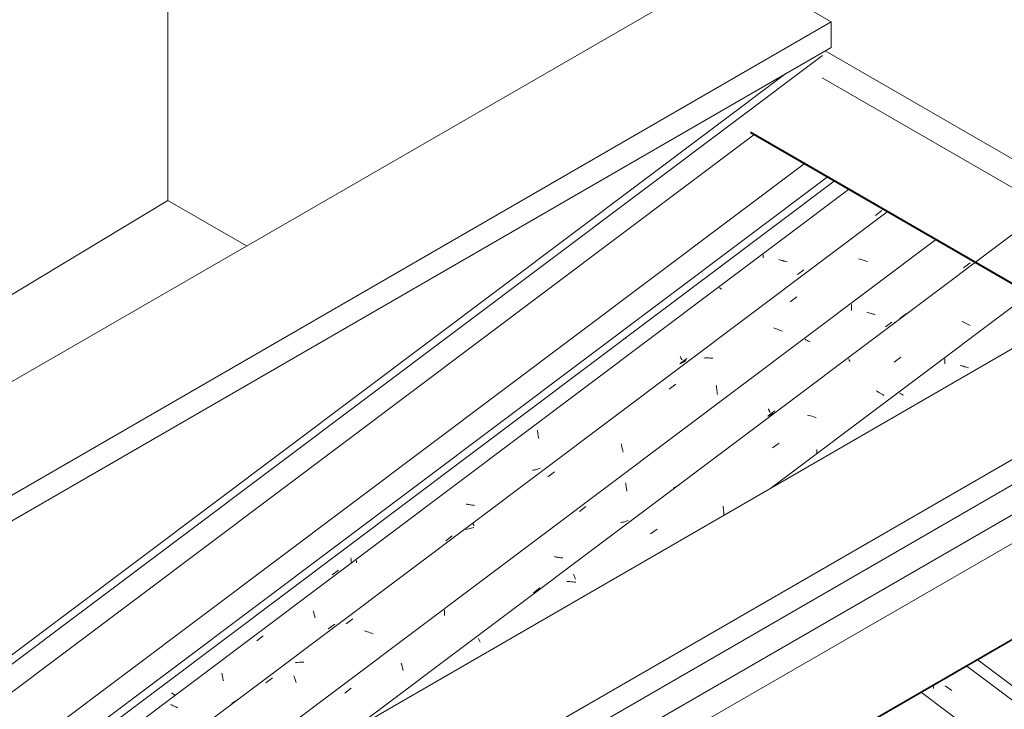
# Model space of a CAD drawing. Header units: metres. Extents: x 6.5 to 21.8, y 0.6 to 11.2.
# Tile 22 of 113: x 10.3 to 11.7, y 7.9 to 8.9. Entities that reach past the tile are written whole.
import ezdxf

# ---------------------------------------------------------------- set-up
doc = ezdxf.new("R2010")
doc.units = ezdxf.units.M
for name, color, linetype, lineweight in [('A-GLAZ-CWMG', 7, 'Continuous', 5), ('A-ROOF', 7, 'Continuous', 5), ('A-ROOF-OTLN', 7, 'Continuous', 5), ('I-WALL', 7, 'Continuous', 5)]:
    doc.layers.add(name, color=color, linetype=linetype, lineweight=lineweight)

# ---------------------------------------------------------------- blocks, each defined once
blk = doc.blocks.new('FP_7-ISO_02')
at = {"layer": 'A-GLAZ-CWMG'}
blk.add_line((11.3869, 8.7001), (8.3354, 6.4097), dxfattribs=at)
at = {"layer": 'A-GLAZ-CWMG', "color": 9, "true_color": 0xc0c0c0}
for p, q in [((11.1303, 8.4501), (11.1305, 8.4489)), ((10.7345, 8.1334), (10.7347, 8.1315)), ((10.7347, 8.1315), (10.7348, 8.1296)), ((10.7348, 8.1296), (10.7349, 8.1277)), ((10.7349, 8.1277), (10.735, 8.1257)), ((10.7074, 8.1088), (10.7169, 8.1156)), ((10.4776, 7.9382), (10.4762, 7.9391)), ((10.479, 7.9374), (10.4776, 7.9382)), ((10.4804, 7.9365), (10.479, 7.9374)), ((10.4817, 7.9356), (10.4804, 7.9365))]:
    blk.add_line(p, q, dxfattribs=at)
blk = doc.blocks.new('FP_8-ISO_02')
at = {"layer": 'A-GLAZ-CWMG', "color": 9, "true_color": 0xc0c0c0}
for p, q in [((11.4895, 8.6261), (11.4987, 8.6332)), ((11.3278, 8.5692), (11.3278, 8.5678)), ((11.3278, 8.5678), (11.3279, 8.5664)), ((11.3279, 8.5664), (11.328, 8.565)), ((11.3517, 8.5623), (11.3503, 8.5628)), ((11.3532, 8.5618), (11.3517, 8.5623)), ((11.3547, 8.5613), (11.3532, 8.5618)), ((11.3562, 8.5609), (11.3547, 8.5613)), ((11.3577, 8.5604), (11.3562, 8.5609)), ((11.3592, 8.56), (11.3577, 8.5604)), ((11.3607, 8.5596), (11.3592, 8.56)), ((11.3622, 8.5592), (11.3607, 8.5596)), ((11.3771, 8.5408), (11.3864, 8.5478)), ((11.2659, 8.5211), (11.2646, 8.5218)), ((11.2671, 8.5205), (11.2659, 8.5211)), ((11.2684, 8.5198), (11.2671, 8.5205)), ((11.2085, 8.4234), (11.2089, 8.4225)), ((11.2086, 8.413), (11.2178, 8.42)), ((11.2089, 8.4225), (11.2093, 8.4216)), ((11.2093, 8.4216), (11.2096, 8.4208)), ((11.2096, 8.4208), (11.21, 8.4201)), ((11.21, 8.4201), (11.2103, 8.4194)), ((11.2103, 8.4194), (11.2106, 8.4187)), ((11.2106, 8.4187), (11.2108, 8.4181)), ((11.2094, 8.4131), (11.2081, 8.4125)), ((11.2106, 8.4137), (11.2094, 8.4131)), ((11.2119, 8.4144), (11.2106, 8.4137)), ((11.2131, 8.415), (11.2119, 8.4144)), ((11.2142, 8.4158), (11.2131, 8.415)), ((11.2154, 8.4165), (11.2142, 8.4158)), ((11.2165, 8.4173), (11.2154, 8.4165)), ((11.0031, 8.3169), (11.0033, 8.3152)), ((11.0033, 8.3152), (11.0035, 8.3135)), ((11.0035, 8.3135), (11.0037, 8.3118)), ((11.0037, 8.3118), (11.004, 8.3101)), ((11.004, 8.3101), (11.0043, 8.3084)), ((11.0043, 8.3084), (11.0045, 8.3067)), ((11.0045, 8.3067), (11.0049, 8.3051)), ((11.0056, 8.2618), (11.0043, 8.2614)), ((11.0069, 8.2623), (11.0056, 8.2618)), ((10.9974, 8.2596), (10.9959, 8.2593)), ((10.9988, 8.2599), (10.9974, 8.2596)), ((11.0002, 8.2602), (10.9988, 8.2599)), ((11.0016, 8.2605), (11.0002, 8.2602)), ((11.0029, 8.2609), (11.0016, 8.2605)), ((11.0043, 8.2614), (11.0029, 8.2609)), ((10.9019, 8.2104), (10.9004, 8.2107)), ((10.9034, 8.2101), (10.9019, 8.2104)), ((10.905, 8.2099), (10.9034, 8.2101)), ((10.9065, 8.2096), (10.905, 8.2099)), ((10.908, 8.2094), (10.9065, 8.2096)), ((10.9096, 8.2092), (10.908, 8.2094)), ((10.9111, 8.2091), (10.9096, 8.2092)), ((10.9126, 8.2089), (10.9111, 8.2091)), ((10.871, 8.1581), (10.8803, 8.1651)), ((10.7424, 8.1298), (10.7424, 8.1286)), ((10.7424, 8.1286), (10.7425, 8.1274)), ((10.7425, 8.1274), (10.7426, 8.1262)), ((10.6804, 8.0573), (10.6808, 8.0558)), ((10.6808, 8.0558), (10.6812, 8.0542)), ((10.6812, 8.0542), (10.6815, 8.0527)), ((10.6815, 8.0527), (10.6819, 8.0512)), ((10.6819, 8.0512), (10.6823, 8.0498)), ((10.6823, 8.0498), (10.6828, 8.0483)), ((10.6828, 8.0483), (10.6832, 8.0469)), ((10.7019, 8.0311), (10.7112, 8.038)), ((10.599, 8.0141), (10.6083, 8.0213)), ((10.5488, 7.9675), (10.5491, 7.9659)), ((10.5491, 7.9659), (10.5494, 7.9642)), ((10.5494, 7.9642), (10.5497, 7.9626)), ((10.5497, 7.9626), (10.5501, 7.961)), ((10.5501, 7.961), (10.5504, 7.9594)), ((10.5504, 7.9594), (10.5508, 7.9578)), ((10.5508, 7.9578), (10.5512, 7.9563)), ((10.476, 7.9219), (10.4747, 7.9225)), ((10.4773, 7.9213), (10.476, 7.9219)), ((10.4786, 7.9207), (10.4773, 7.9213)), ((10.48, 7.92), (10.4786, 7.9207)), ((10.4813, 7.9194), (10.48, 7.92)), ((10.4827, 7.9189), (10.4813, 7.9194)), ((10.4841, 7.9183), (10.4827, 7.9189)), ((10.4855, 7.9177), (10.4841, 7.9183))]:
    blk.add_line(p, q, dxfattribs=at)
blk = doc.blocks.new('FP_9-ISO_02')
at = {"layer": 'A-GLAZ-CWMG'}
blk.add_line((11.5063, 8.6311), (8.4558, 6.3416), dxfattribs=at)
at = {"layer": 'A-GLAZ-CWMG', "color": 9, "true_color": 0xc0c0c0}
for p, q in [((11.5743, 8.5917), (11.5726, 8.5928)), ((11.4673, 8.563), (11.4651, 8.5636)), ((11.4694, 8.5624), (11.4673, 8.563)), ((11.4716, 8.5617), (11.4694, 8.5624)), ((11.4737, 8.561), (11.4716, 8.5617)), ((11.4758, 8.5603), (11.4737, 8.561)), ((11.4779, 8.5595), (11.4758, 8.5603)), ((11.3669, 8.5019), (11.3765, 8.5088)), ((11.3451, 8.4634), (11.3429, 8.4642)), ((11.3472, 8.4627), (11.3451, 8.4634)), ((11.3493, 8.4619), (11.3472, 8.4627)), ((11.3514, 8.4611), (11.3493, 8.4619)), ((11.3534, 8.4602), (11.3514, 8.4611)), ((11.3555, 8.4593), (11.3534, 8.4602)), ((11.245, 8.4209), (11.2429, 8.4208)), ((11.2471, 8.4209), (11.245, 8.4209)), ((11.2492, 8.4209), (11.2471, 8.4209)), ((11.2513, 8.4208), (11.2492, 8.4209)), ((11.2534, 8.4206), (11.2513, 8.4208)), ((11.2556, 8.4205), (11.2534, 8.4206)), ((11.1925, 8.3761), (11.2021, 8.3831)), ((11.2602, 8.3816), (11.2605, 8.3798)), ((11.2605, 8.3798), (11.2608, 8.3779)), ((11.2608, 8.3779), (11.2611, 8.3761)), ((11.2611, 8.3761), (11.2614, 8.3742)), ((11.2614, 8.3742), (11.2616, 8.3724)), ((11.2616, 8.3724), (11.2619, 8.3705)), ((11.2619, 8.3705), (11.2621, 8.3686)), ((11.1234, 8.2974), (11.1239, 8.2958)), ((11.1239, 8.2958), (11.1243, 8.2942)), ((11.1243, 8.2942), (11.1247, 8.2925)), ((11.1247, 8.2925), (11.1251, 8.2908)), ((11.1251, 8.2908), (11.1255, 8.2891)), ((11.1255, 8.2891), (11.1259, 8.2874)), ((11.1259, 8.2874), (11.1263, 8.2856)), ((11.0181, 8.2499), (11.0277, 8.2569)), ((10.9117, 8.1769), (10.9097, 8.1765)), ((10.9102, 8.1828), (10.9103, 8.1825)), ((10.9103, 8.1825), (10.9105, 8.1821)), ((10.9105, 8.1821), (10.9107, 8.1817)), ((10.9107, 8.1817), (10.9109, 8.1812)), ((10.9109, 8.1812), (10.9112, 8.1807)), ((10.9112, 8.1807), (10.9114, 8.1802)), ((10.9114, 8.1802), (10.9117, 8.1796)), ((10.902, 8.1746), (10.9002, 8.1739)), ((10.9039, 8.1752), (10.902, 8.1746)), ((10.9058, 8.1757), (10.9039, 8.1752)), ((10.9077, 8.1761), (10.9058, 8.1757)), ((10.9097, 8.1765), (10.9077, 8.1761)), ((10.7768, 8.0842), (10.7768, 8.0841)), ((10.7768, 8.0841), (10.7768, 8.084)), ((10.7768, 8.084), (10.7768, 8.0838)), ((10.7768, 8.0838), (10.7769, 8.0836)), ((10.7279, 8.0386), (10.7374, 8.0456)), ((10.7561, 8.0276), (10.754, 8.0282)), ((10.7583, 8.027), (10.7561, 8.0276)), ((10.7604, 8.0263), (10.7583, 8.027)), ((10.7625, 8.0256), (10.7604, 8.0263)), ((10.7646, 8.0248), (10.7625, 8.0256)), ((10.7667, 8.024), (10.7646, 8.0248)), ((10.6563, 7.9829), (10.6542, 7.9826)), ((10.6583, 7.983), (10.6563, 7.9829)), ((10.6604, 7.9832), (10.6583, 7.983)), ((10.6624, 7.9832), (10.6604, 7.9832)), ((10.6645, 7.9832), (10.6624, 7.9832)), ((10.6666, 7.9832), (10.6645, 7.9832)), ((10.6119, 7.9537), (10.6215, 7.9607)), ((10.6525, 7.9637), (10.653, 7.9624)), ((10.653, 7.9624), (10.6535, 7.9611)), ((10.6535, 7.9611), (10.654, 7.9597)), ((10.654, 7.9597), (10.6544, 7.9583)), ((10.6544, 7.9583), (10.6549, 7.9569)), ((10.6549, 7.9569), (10.6554, 7.9555)), ((10.6554, 7.9555), (10.6559, 7.954)), ((10.565, 7.9251), (10.5634, 7.924)), ((10.5666, 7.9261), (10.565, 7.9251)), ((10.5682, 7.9271), (10.5666, 7.9261)), ((10.5699, 7.928), (10.5682, 7.9271))]:
    blk.add_line(p, q, dxfattribs=at)
blk = doc.blocks.new('FP_10-ISO_02')
at = {"layer": 'A-GLAZ-CWMG', "color": 9, "true_color": 0xc0c0c0}
for p, q in [((11.6163, 8.5508), (11.6256, 8.5578)), ((11.4549, 8.4979), (11.4548, 8.4964)), ((11.4548, 8.4964), (11.4548, 8.4949)), ((11.4548, 8.4949), (11.4549, 8.4934)), ((11.4549, 8.4934), (11.4549, 8.492)), ((11.4549, 8.492), (11.455, 8.4905)), ((11.455, 8.4905), (11.455, 8.4891)), ((11.4788, 8.4864), (11.4773, 8.4869)), ((11.4802, 8.4859), (11.4788, 8.4864)), ((11.4817, 8.4854), (11.4802, 8.4859)), ((11.4832, 8.485), (11.4817, 8.4854)), ((11.4847, 8.4845), (11.4832, 8.485)), ((11.4862, 8.4841), (11.4847, 8.4845)), ((11.4877, 8.4837), (11.4862, 8.4841)), ((11.4892, 8.4834), (11.4877, 8.4837)), ((11.5039, 8.4655), (11.5132, 8.4726)), ((11.3894, 8.4472), (11.3882, 8.4478)), ((11.3905, 8.4465), (11.3894, 8.4472)), ((11.3917, 8.4459), (11.3905, 8.4465)), ((11.3929, 8.4452), (11.3917, 8.4459)), ((11.3942, 8.4446), (11.3929, 8.4452)), ((11.3954, 8.4439), (11.3942, 8.4446)), ((11.3354, 8.3478), (11.3357, 8.347)), ((11.3357, 8.347), (11.336, 8.3463)), ((11.336, 8.3379), (11.3348, 8.3373)), ((11.3352, 8.3378), (11.3445, 8.3448)), ((11.336, 8.3463), (11.3363, 8.3456)), ((11.3372, 8.3386), (11.336, 8.3379)), ((11.3363, 8.3456), (11.3366, 8.345)), ((11.3366, 8.345), (11.3369, 8.3443)), ((11.3369, 8.3443), (11.3371, 8.3438)), ((11.3371, 8.3438), (11.3374, 8.3432)), ((11.3384, 8.3393), (11.3372, 8.3386)), ((11.3374, 8.3432), (11.3376, 8.3427)), ((11.3396, 8.34), (11.3384, 8.3393)), ((11.3408, 8.3408), (11.3396, 8.34)), ((11.3419, 8.3416), (11.3408, 8.3408)), ((11.13, 8.2412), (11.1302, 8.2397)), ((11.1302, 8.2397), (11.1303, 8.2382)), ((11.1303, 8.2382), (11.1305, 8.2367)), ((11.1305, 8.2367), (11.1307, 8.2352)), ((11.1307, 8.2352), (11.131, 8.2337)), ((11.131, 8.2337), (11.1312, 8.2322)), ((11.1312, 8.2322), (11.1315, 8.2308)), ((11.1315, 8.2308), (11.1317, 8.2293)), ((11.0634, 8.2002), (11.0727, 8.2074)), ((11.124, 8.1841), (11.1226, 8.1839)), ((11.1255, 8.1845), (11.124, 8.1841)), ((11.1268, 8.1848), (11.1255, 8.1845)), ((11.1282, 8.1852), (11.1268, 8.1848)), ((11.1296, 8.1856), (11.1282, 8.1852)), ((11.1309, 8.1861), (11.1296, 8.1856)), ((11.1322, 8.1865), (11.1309, 8.1861)), ((11.1335, 8.1871), (11.1322, 8.1865)), ((11.0287, 8.1348), (11.0272, 8.1351)), ((11.0302, 8.1345), (11.0287, 8.1348)), ((11.0317, 8.1342), (11.0302, 8.1345)), ((11.0333, 8.134), (11.0317, 8.1342)), ((11.0348, 8.1338), (11.0333, 8.134)), ((11.0363, 8.1336), (11.0348, 8.1338)), ((11.0378, 8.1334), (11.0363, 8.1336)), ((11.0394, 8.1333), (11.0378, 8.1334)), ((10.9974, 8.0831), (11.0067, 8.0901)), ((10.8693, 8.0583), (10.8693, 8.0568)), ((10.8693, 8.0568), (10.8693, 8.0552)), ((10.8693, 8.0552), (10.8693, 8.0537)), ((10.8693, 8.0537), (10.8693, 8.0521)), ((10.8693, 8.0521), (10.8694, 8.0506)), ((10.8071, 7.9818), (10.8074, 7.9804)), ((10.8074, 7.9804), (10.8077, 7.9791)), ((10.8077, 7.9791), (10.8081, 7.9777)), ((10.8081, 7.9777), (10.8084, 7.9764)), ((10.8084, 7.9764), (10.8088, 7.9751)), ((10.8088, 7.9751), (10.8091, 7.9738)), ((10.8091, 7.9738), (10.8095, 7.9726)), ((10.8095, 7.9726), (10.8098, 7.9714)), ((10.7258, 7.9386), (10.7351, 7.9458))]:
    blk.add_line(p, q, dxfattribs=at)
blk = doc.blocks.new('FP_11-ISO_02')
at = {"layer": 'A-GLAZ-CWMG'}
blk.add_line((11.7163, 8.6212), (10.7368, 7.886), dxfattribs=at)
at = {"layer": 'A-GLAZ-CWMG', "color": 9, "true_color": 0xc0c0c0}
for p, q in [((11.5246, 8.4779), (11.5342, 8.4851)), ((11.5171, 8.4722), (11.517, 8.4721)), ((11.6161, 8.4726), (11.6141, 8.4736)), ((11.618, 8.4716), (11.6161, 8.4726)), ((11.62, 8.4705), (11.618, 8.4716)), ((11.6219, 8.4695), (11.62, 8.4705)), ((11.6237, 8.4684), (11.6219, 8.4695)), ((11.6256, 8.4674), (11.6237, 8.4684)), ((11.4511, 8.4195), (11.4514, 8.419)), ((11.4514, 8.419), (11.4516, 8.4184)), ((11.4516, 8.4184), (11.4519, 8.4178)), ((11.4519, 8.4178), (11.4522, 8.4171)), ((11.5162, 8.4151), (11.5258, 8.4219)), ((11.4522, 8.4171), (11.4526, 8.4163)), ((11.4526, 8.4163), (11.4529, 8.4155)), ((11.4926, 8.3725), (11.4907, 8.3735)), ((11.4945, 8.3714), (11.4926, 8.3725)), ((11.4963, 8.3703), (11.4945, 8.3714)), ((11.4981, 8.3693), (11.4963, 8.3703)), ((11.4999, 8.3682), (11.4981, 8.3693)), ((11.5017, 8.367), (11.4999, 8.3682)), ((11.3937, 8.3382), (11.3916, 8.3388)), ((11.3959, 8.3376), (11.3937, 8.3382)), ((11.398, 8.337), (11.3959, 8.3376)), ((11.4002, 8.3363), (11.398, 8.337)), ((11.4023, 8.3356), (11.4002, 8.3363)), ((11.4044, 8.3348), (11.4023, 8.3356)), ((11.3411, 8.2917), (11.3507, 8.2985)), ((11.4052, 8.2894), (11.4053, 8.2874)), ((11.4053, 8.2874), (11.4053, 8.2853)), ((11.4053, 8.2853), (11.4053, 8.2833)), ((11.2005, 8.2346), (11.199, 8.2335)), ((11.2021, 8.2356), (11.2005, 8.2346)), ((11.2037, 8.2366), (11.2021, 8.2356)), ((11.2054, 8.2375), (11.2037, 8.2366)), ((11.2071, 8.2384), (11.2054, 8.2375)), ((11.2701, 8.2077), (11.2704, 8.2055)), ((11.2704, 8.2055), (11.2707, 8.2033)), ((11.2707, 8.2033), (11.271, 8.2011)), ((11.271, 8.2011), (11.2712, 8.1989)), ((11.2712, 8.1989), (11.2714, 8.1967)), ((11.2714, 8.1967), (11.2715, 8.1947)), ((11.1658, 8.1678), (11.1755, 8.1747)), ((11.0549, 8.11), (11.0554, 8.1089)), ((11.0554, 8.1089), (11.0559, 8.1077)), ((11.0559, 8.1077), (11.0564, 8.1065)), ((11.0564, 8.1065), (11.0569, 8.1052)), ((11.0476, 8.0994), (11.0455, 8.0994)), ((11.0498, 8.0992), (11.0476, 8.0994)), ((11.0519, 8.0991), (11.0498, 8.0992)), ((11.054, 8.0989), (11.0519, 8.0991)), ((11.0562, 8.0986), (11.054, 8.0989)), ((11.0583, 8.0983), (11.0562, 8.0986)), ((11.0569, 8.1052), (11.0574, 8.1039)), ((11.0574, 8.1039), (11.0579, 8.1026)), ((10.9182, 8.0172), (10.9185, 8.0165)), ((10.9185, 8.0165), (10.9188, 8.0157)), ((10.9188, 8.0157), (10.9192, 8.0149)), ((10.9192, 8.0149), (10.9196, 8.0141)), ((10.9196, 8.0141), (10.92, 8.0132)), ((10.92, 8.0132), (10.9204, 8.0122))]:
    blk.add_line(p, q, dxfattribs=at)
blk = doc.blocks.new('FP_12-ISO_02')
at = {"layer": 'A-GLAZ-CWMG', "color": 9, "true_color": 0xc0c0c0}
for p, q in [((11.5892, 8.4195), (11.5892, 8.4181)), ((11.5892, 8.4181), (11.5892, 8.4167)), ((11.5892, 8.4167), (11.5892, 8.4153)), ((11.5892, 8.4153), (11.5893, 8.4139)), ((11.5893, 8.4139), (11.5894, 8.4125)), ((11.6131, 8.4098), (11.6116, 8.4103)), ((11.6145, 8.4094), (11.6131, 8.4098)), ((11.616, 8.4089), (11.6145, 8.4094)), ((11.6175, 8.4084), (11.616, 8.4089)), ((11.619, 8.408), (11.6175, 8.4084)), ((11.6205, 8.4076), (11.619, 8.408)), ((11.622, 8.4072), (11.6205, 8.4076)), ((11.6235, 8.4068), (11.622, 8.4072)), ((11.5251, 8.3699), (11.524, 8.3705)), ((11.5262, 8.3693), (11.5251, 8.3699)), ((11.5274, 8.3687), (11.5262, 8.3693)), ((11.5286, 8.368), (11.5274, 8.3687)), ((11.5298, 8.3674), (11.5286, 8.368))]:
    blk.add_line(p, q, dxfattribs=at)
blk = doc.blocks.new('Rectangular Mullion - Telha Fibrocimento - Ondulada-1909083-ISO_02')
at = {"layer": 'A-GLAZ-CWMG'}
for p, q in [((8.3958, 6.3702), (11.4508, 8.6632)), ((10.3034, 7.6358), (11.5759, 8.5909)), ((11.3387, 8.2335), (11.711, 8.513))]:
    blk.add_line(p, q, dxfattribs=at)
for name in ['FP_7-ISO_02', 'FP_9-ISO_02', 'FP_8-ISO_02', 'FP_11-ISO_02', 'FP_10-ISO_02', 'FP_12-ISO_02']:
    blk.add_blockref(name, (0, 0), dxfattribs=at)
blk = doc.blocks.new('FP_284-ISO_02')
at = {"layer": 'A-GLAZ-CWMG'}
blk.add_line((13.0369, 6.9148), (11.621, 7.9775), dxfattribs=at)
blk = doc.blocks.new('Rectangular Mullion - Telha Fibrocimento - Ondulada-V269-ISO_02')
at = {"layer": 'A-GLAZ-CWMG'}
blk.add_blockref('FP_284-ISO_02', (0, 0), dxfattribs=at)
blk = doc.blocks.new('FP_297-ISO_02')
at = {"layer": 'A-GLAZ-CWMG'}
blk.add_line((13.0504, 6.9255), (11.6371, 7.9863), dxfattribs=at)
at = {"layer": 'A-GLAZ-CWMG', "color": 9, "true_color": 0xc0c0c0}
for p, q in [((11.5732, 7.9478), (11.5734, 7.95)), ((11.573, 7.9456), (11.5732, 7.9478)), ((11.5897, 7.9493), (11.5994, 7.9426))]:
    blk.add_line(p, q, dxfattribs=at)
blk = doc.blocks.new('Rectangular Mullion - Telha Fibrocimento - Ondulada-V289-ISO_02')
at = {"layer": 'A-GLAZ-CWMG'}
blk.add_line((12.9771, 6.8731), (11.5558, 7.9399), dxfattribs=at)
blk.add_blockref('FP_297-ISO_02', (0, 0), dxfattribs=at)
blk = doc.blocks.new('RUFO_1_ - RUFO_1_-1923193-ISO_02')
at = {"layer": 'A-ROOF'}
for p, q in [((13.2185, 9.3188), (10.1956, 7.5736)), ((10.4714, 7.5736), (13.3563, 9.2392)), ((11.2845, 8.9861), (8.3995, 7.3205)), ((11.2845, 8.9861), (11.4259, 8.9045)), ((11.4259, 8.9045), (8.5409, 7.2388)), ((11.4259, 8.9045), (11.4259, 8.8677)), ((11.4259, 8.8677), (8.5409, 7.2021)), ((12.3734, 8.635), (10.5032, 7.5552))]:
    blk.add_line(p, q, dxfattribs=at)
blk = doc.blocks.new('TINTA ELASTOMERICA - TINTA ELASTOMERICA-2529003-ISO_02')
at = {"layer": 'A-ROOF'}
for p, q in [((9.6863, 8.176), (10.4713, 8.6473)), ((10.5844, 8.582), (10.4713, 8.6473)), ((9.6863, 8.1696), (9.6863, 8.176)), ((9.7838, 8.1197), (9.6863, 8.176)), ((9.7782, 8.1165), (9.6863, 8.1696))]:
    blk.add_line(p, q, dxfattribs=at)

msp = doc.modelspace()

# ---------------------------------------------------------------- linework, layer by layer
at = {"layer": 'A-ROOF-OTLN'}
for p, q in [((11.4173, 8.8628), (11.9229, 8.5708)), ((8.53, 6.692), (11.4131, 8.856)), ((8.5246, 6.7015), (11.3607, 8.8301)), ((11.4129, 8.8241), (11.8873, 8.5502)), ((11.3095, 8.7462), (11.768, 8.4814)), ((11.3096, 8.7447), (11.7668, 8.4807)), ((8.53, 6.6517), (11.3147, 8.7418)), ((8.6353, 6.5909), (11.4199, 8.681)), ((8.6407, 6.5815), (11.4301, 8.6751)), ((10.5403, 7.5338), (12.3748, 8.593)), ((10.5759, 7.5132), (12.3748, 8.5518)), ((10.6952, 7.4443), (12.4747, 8.4718)), ((10.6963, 7.4437), (12.4651, 8.4649))]:
    msp.add_line(p, q, dxfattribs=at)
at = {"layer": 'I-WALL'}
msp.add_line((10.4713, 9.8924), (10.4713, 8.6473), dxfattribs=at)

# ---------------------------------------------------------------- block references
at = {"layer": 'A-GLAZ-CWMG'}
for name in ['Rectangular Mullion - Telha Fibrocimento - Ondulada-1909083-ISO_02', 'Rectangular Mullion - Telha Fibrocimento - Ondulada-V289-ISO_02', 'Rectangular Mullion - Telha Fibrocimento - Ondulada-V269-ISO_02']:
    msp.add_blockref(name, (0, 0), dxfattribs=at)
at = {"layer": 'A-ROOF'}
for name in ['RUFO_1_ - RUFO_1_-1923193-ISO_02', 'TINTA ELASTOMERICA - TINTA ELASTOMERICA-2529003-ISO_02']:
    msp.add_blockref(name, (0, 0), dxfattribs=at)

doc.saveas('drawing.dxf')
